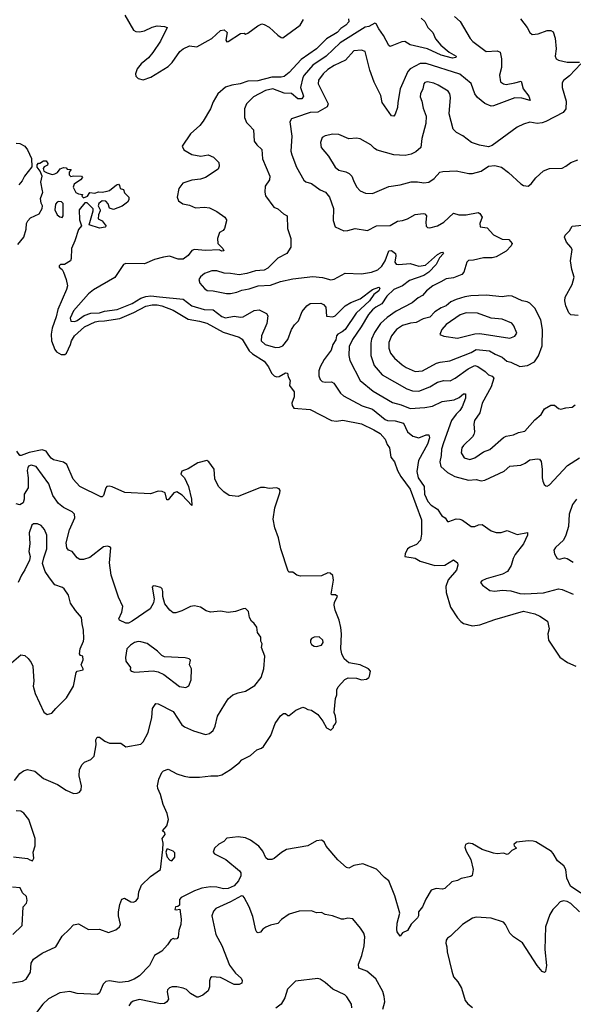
# Model space of a CAD drawing. Extents: x 2133489 to 2292442, y 756223 to 916462.
# Tile 178 of 256: x 2188093 to 2192535, y 837934 to 845829. Entities that reach past the tile are written whole.
import ezdxf

# ---------------------------------------------------------------- set-up
doc = ezdxf.new("R2010")
doc.units = 0

msp = doc.modelspace()

# ---------------------------------------------------------------- linework, layer by layer
at = {"layer": '0CON20XD'}
for points in [[(2190730, 845835), (2190735, 845812.5), (2190711.2, 845785), (2190671.1, 845758.9), (2190639.2, 845725), (2190553.8, 845676.2), (2190475, 845594.5), (2190351.5, 845508.5), (2190254.4, 845405), (2190215, 845373.6), (2190191.5, 845368.5), (2190115, 845368.8), (2190005, 845338.3), (2189925, 845336.7), (2189861.2, 845315), (2189795, 845304.7), (2189743.4, 845286.6), (2189682.5, 845235), (2189645, 845170), (2189624.3, 845115), (2189565.5, 845015), (2189539.3, 844980.7), (2189465, 844914.4), (2189398, 844815), (2189410, 844785), (2189475, 844748.9), (2189545.7, 844734.3), (2189605, 844744.2), (2189647.1, 844727.1), (2189691.4, 844685), (2189693.3, 844655), (2189685, 844630), (2189585, 844563.1), (2189545, 844550.6), (2189475, 844541.4), (2189403.1, 844516.9), (2189371.4, 844475), (2189357.5, 844405), (2189366.7, 844375), (2189403.4, 844353.4), (2189455, 844341.9), (2189505, 844321.4), (2189575, 844325.7), (2189615, 844320), (2189675, 844290.8), (2189740, 844245), (2189753.3, 844225), (2189753.3, 844215), (2189736.2, 844155), (2189725, 844137.5), (2189696.4, 844123.6), (2189680, 844075), (2189683, 844033), (2189722.5, 843995), (2189730, 843975), (2189715, 843973.3), (2189693.9, 843983.9), (2189585, 843978.9), (2189495, 843986.9), (2189475, 843978), (2189445, 843938), (2189405, 843907.5), (2189365, 843907.5), (2189295, 843933.8), (2189245.8, 843924.2), (2189175, 843905.6), (2189095, 843870), (2188945.9, 843874.1), (2188925, 843866.2), (2188857.8, 843762.2), (2188685, 843663.3), (2188645, 843629.4), (2188525, 843495.6), (2188499.5, 843435), (2188505, 843412.5), (2188535, 843408.9), (2188555, 843416.6), (2188611.7, 843458.3), (2188665, 843476.1), (2188735, 843478.4), (2188775, 843491.9), (2188875, 843504.8), (2188995, 843554.3), (2189064.9, 843595.1), (2189105, 843610), (2189144.5, 843614.5), (2189214.1, 843605.9), (2189405, 843588.2), (2189473.6, 843533.6), (2189573.9, 843503.9), (2189645, 843502.2), (2189715, 843448.2), (2189745, 843437.1), (2189815, 843452.3), (2189865, 843443.8), (2189885, 843446.4), (2189975, 843497.1), (2190015, 843503.3), (2190074.3, 843474.3), (2190084.2, 843454.2), (2190075.9, 843394.1), (2190034.6, 843295), (2190030, 843255), (2190062, 843225), (2190145, 843199.4), (2190177, 843203), (2190203.3, 843215), (2190245, 843263.3), (2190274.2, 843345), (2190298, 843382), (2190331.4, 843415), (2190359.7, 843490.3), (2190397.5, 843535), (2190425, 843554.2), (2190510, 843555), (2190530, 843545), (2190548.8, 843525), (2190555, 843452.5), (2190605, 843446.4), (2190625, 843455.6), (2190705, 843535.5), (2190749.5, 843560.5), (2190825, 843590), (2190924.8, 843665.2), (2190975, 843684.3), (2190983.1, 843675), (2190974.6, 843655), (2190933.9, 843626.1), (2190898.8, 843575), (2190793.3, 843476.7), (2190705.3, 843345), (2190681.8, 843325), (2190645, 843307), (2190635.2, 843295), (2190628.6, 843261.4), (2190605.2, 843225), (2190592.3, 843177.7), (2190536.7, 843103.3), (2190505, 843044.2), (2190493.5, 843013.5), (2190494.5, 842974.5)], [(2188935.7, 845865.7), (2189006.7, 845745), (2189025, 845733.8), (2189055, 845730), (2189095, 845739.2), (2189155, 845768.8), (2189195, 845778.8), (2189255, 845773.8), (2189276.7, 845765), (2189224.2, 845655.8), (2189162, 845565), (2189127.6, 845522.4), (2189068.8, 845475), (2189036, 845435), (2189021.2, 845395), (2189026.4, 845376.4), (2189045, 845357.5), (2189085, 845347.5), (2189145, 845367.5), (2189285, 845453.3), (2189315.6, 845484.4), (2189377.6, 845572.4), (2189404.5, 845595.5), (2189455, 845619.2), (2189515, 845610.8), (2189605, 845661.4), (2189635, 845678), (2189705, 845743.3), (2189735, 845747.5), (2189756.7, 845725), (2189747.5, 845665), (2189755, 845650), (2189765, 845652.5), (2189865, 845717.5), (2189895, 845720), (2189905, 845712.5), (2189925, 845720), (2190005, 845779.2), (2190035, 845794.2), (2190055, 845791.2), (2190095, 845770), (2190163.6, 845703.6), (2190190, 845685), (2190205, 845683.8), (2190344.2, 845785.8), (2190370.9, 845829.1)], [(2191315, 845840.6), (2191345, 845812.9), (2191367.5, 845765), (2191407.8, 845725), (2191430.6, 845675), (2191472.2, 845625), (2191537.8, 845567.8), (2191595.6, 845535.6), (2191591.2, 845525), (2191565, 845519.6), (2191475, 845545.3), (2191365, 845594.3), (2191225, 845627.5), (2191184.3, 845654.3), (2191157.9, 845652.1), (2191065, 845613.8), (2191055, 845622), (2191012.3, 845702.3), (2190975.7, 845755.7), (2190954, 845795), (2190941.9, 845801.9), (2190895, 845773.3), (2190865, 845768), (2190665, 845643.7), (2190553.4, 845536.6), (2190444.7, 845465), (2190376.1, 845385), (2190365.8, 845365), (2190345.3, 845285), (2190370, 845215), (2190358, 845195), (2190324, 845195), (2190275, 845237.8), (2190215, 845239.7), (2190125, 845274.6), (2190065, 845261.2), (2189969.5, 845210.5), (2189912.9, 845155), (2189896.9, 845115), (2189895.8, 845045), (2189914, 845005), (2189935, 844984), (2189970, 844945), (2189974, 844855), (2189996.2, 844825), (2190037.3, 844787.3), (2190042, 844712), (2190098.9, 844575), (2190098.1, 844545), (2190064, 844495), (2190060, 844445), (2190065.9, 844415.9), (2190133.3, 844325), (2190165, 844311.2), (2190210.9, 844270.9), (2190240, 844255), (2190242, 844155), (2190268.8, 844075), (2190268, 844005), (2190236.4, 843953.6), (2190164.6, 843915.4), (2190085, 843836.2), (2190055, 843819.2), (2189985, 843814.4), (2189915, 843792.9), (2189855, 843782.2), (2189785, 843794.6), (2189735, 843796.2), (2189675, 843815.3), (2189635.4, 843815.4), (2189576, 843795), (2189545, 843765.7), (2189531.9, 843745), (2189538.6, 843715), (2189575, 843673.3), (2189598.3, 843658.3), (2189645.4, 843655.4), (2189753.6, 843633.6), (2189785, 843634.5), (2189835.4, 843644.6), (2189875, 843660.8), (2189935, 843670), (2190005.6, 843694.4), (2190105, 843699.2), (2190185, 843728.6), (2190285, 843751.8), (2190445, 843769.4), (2190522.1, 843762.1), (2190588.3, 843741.7), (2190615, 843748.6), (2190705, 843797.5), (2190835, 843791.1), (2190915.4, 843804.6), (2190967.3, 843822.7), (2190998.3, 843851.7), (2191025.7, 843894.3), (2191053.8, 843976.2), (2191075, 843978.8), (2191108.6, 843955), (2191112.3, 843935), (2191102.2, 843885), (2191115, 843869.4), (2191135, 843864.6), (2191225, 843873.2), (2191295, 843853.2), (2191348.7, 843861.3), (2191445, 843946.2), (2191475, 843962.9), (2191485, 843963.8), (2191493.8, 843955), (2191461.5, 843918.5), (2191435, 843867.1), (2191375, 843803.3), (2191335, 843776.9), (2191221.2, 843738.8), (2191165, 843694.6), (2191095, 843665.3), (2191038, 843612), (2190998.9, 843551.1), (2190951.5, 843525), (2190925, 843502.2), (2190891.2, 843465), (2190833.7, 843366.3), (2190764.3, 843265.7), (2190737.6, 843207.6), (2190733.8, 843135), (2190742.7, 843095), (2190825.3, 842935.3), (2190930.1, 842850.1), (2191085, 842758.8), (2191155, 842740.3), (2191225, 842710.9), (2191345, 842718.8), (2191405, 842728.9), (2191483.3, 842766.7), (2191578.2, 842781.8), (2191619.8, 842800.2), (2191655, 842829.4), (2191668.7, 842828.7), (2191671.2, 842795), (2191642.7, 842725), (2191625.5, 842695), (2191594.6, 842665), (2191558.7, 842615), (2191493.6, 842436.4), (2191476.2, 842385), (2191475.6, 842334.4), (2191463.1, 842285), (2191472, 842245), (2191525, 842198.1), (2191583.8, 842165), (2191695, 842136.7), (2191755, 842142.2), (2191795, 842131.4), (2191825, 842137.1), (2191979.8, 842210.2), (2192025, 842248.5), (2192115, 842258.2), (2192147.9, 842272.1), (2192185, 842300), (2192248.3, 842308.3), (2192263.9, 842303.9), (2192275.8, 842285.8), (2192285.8, 842225), (2192283.9, 842156.1), (2192289.2, 842129.2), (2192301.2, 842101.2), (2192315, 842090), (2192325, 842088.8), (2192345, 842098.8), (2192488, 842255), (2192585, 842316.2)], [(2191580.8, 845855), (2191627.5, 845815), (2191707.9, 845677.9), (2191728, 845655), (2191835, 845574.4), (2191925, 845577.8), (2191947, 845567), (2191959.6, 845515), (2191959.6, 845445), (2191943, 845383), (2191951.7, 845331.7), (2191973.8, 845315), (2191995, 845309.1), (2192065, 845323.6), (2192117.5, 845335), (2192133.6, 845275), (2192177.5, 845215), (2192189.7, 845180.3), (2192120.6, 845200.6), (2192065, 845202.9), (2191895, 845137.8), (2191875, 845135.5), (2191825, 845155.4), (2191765, 845206), (2191745.4, 845235.4), (2191715, 845316), (2191625, 845391.8), (2191355, 845476.2), (2191305, 845477.7), (2191225.9, 845434.1), (2191206.7, 845413.3), (2191146.5, 845275), (2191126.4, 845163.6), (2191125.5, 845125), (2191105, 845071.2), (2191093.9, 845056.1), (2191075, 845058.8), (2191001.9, 845165), (2190989.8, 845219.8), (2190938, 845328), (2190901.8, 845425), (2190864.2, 845574.2), (2190835, 845584.3), (2190775, 845579.4), (2190706.9, 845503.1), (2190615, 845460.4), (2190565, 845428), (2190529.2, 845395), (2190491.5, 845345), (2190486.7, 845315), (2190569.5, 845155), (2190560.3, 845129.7), (2190485, 845087.6), (2190425, 845085.4), (2190306.8, 845043.2), (2190275, 845033.3), (2190260.5, 845009.5), (2190275.6, 844895), (2190268.6, 844775), (2190276.1, 844743.9), (2190314.3, 844645), (2190371.7, 844541.7), (2190388.3, 844528.3), (2190435, 844514.3), (2190505, 844465.7), (2190545.5, 844445.5), (2190578, 844405), (2190611.4, 844315), (2190609.5, 844219.5), (2190625, 844166.7), (2190695, 844136), (2190725, 844137.5), (2190785, 844154.2), (2190885, 844139.2), (2190955, 844175.5), (2191065, 844178.6), (2191125, 844212.2), (2191165, 844217.8), (2191205, 844231.8), (2191265, 844267.5), (2191330, 844275), (2191345, 844271.2), (2191355.8, 844255), (2191350.6, 844205), (2191355, 844172.5), (2191365, 844161.2), (2191385, 844160), (2191445, 844176.9), (2191495, 844205.6), (2191575, 844277.8), (2191615.4, 844265.4), (2191674.7, 844264.7), (2191772.4, 844282.4), (2191786, 844275), (2191803.8, 844245), (2191784.3, 844195), (2191788.3, 844168.3), (2191845, 844159.2), (2191894.6, 844104.6), (2191965, 844068.9), (2192017.5, 844065), (2192043.8, 844035), (2192037.5, 844015), (2191997, 843973), (2191915, 843926.7), (2191885, 843920), (2191815, 843918.2), (2191735, 843900), (2191695, 843898.8), (2191681.2, 843885), (2191657.5, 843805), (2191640, 843785), (2191575, 843759.1), (2191515, 843752.1), (2191471.8, 843728.2), (2191409.2, 843695), (2191357.5, 843655), (2191325, 843616.7), (2191290.3, 843599.7), (2191242.7, 843557.3), (2191115, 843491.2), (2191040.3, 843439.7), (2190987.3, 843392.7), (2190938.7, 843321.3), (2190915, 843266.2), (2190909.2, 843235), (2190910, 843135), (2190938.5, 843055), (2191001.5, 842981.5), (2191200.1, 842870.1), (2191245, 842852.9), (2191295, 842850.4), (2191384.7, 842885.3), (2191446.6, 842923.4), (2191495, 842936.7), (2191546.7, 842933.3), (2191588.1, 842955), (2191690.5, 843029.5), (2191745, 843054.8), (2191768.8, 843048.8), (2191828.8, 843008.8), (2191855, 842980), (2191885, 842970.5), (2191896.2, 842955), (2191875.8, 842884.2), (2191804.6, 842755), (2191783.8, 842676.2), (2191743.1, 842615), (2191736.9, 842585), (2191743.1, 842525), (2191737.2, 842502.8), (2191726.2, 842483.8), (2191653.1, 842415), (2191639.5, 842395), (2191636.2, 842355), (2191658.6, 842315), (2191705, 842303.2), (2191743.6, 842316.4), (2191815, 842364.4), (2191865, 842382.9), (2191975, 842480), (2191995, 842490), (2192055, 842500.5), (2192095, 842518), (2192145, 842528.6), (2192186.1, 842573.9), (2192225, 842620), (2192276.4, 842663.6), (2192305, 842708.8), (2192355, 842738.8), (2192385, 842737.5), (2192415, 842711.2), (2192435, 842706), (2192475, 842717.5), (2192525, 842722), (2192548.8, 842741.2)], [(2192110, 845835), (2192163.8, 845765), (2192186.7, 845725), (2192205, 845710), (2192252.5, 845715), (2192325, 845741.1), (2192355, 845741.4), (2192372.1, 845732.1), (2192389.5, 845679.5), (2192398.5, 845595), (2192390, 845535), (2192396.2, 845515), (2192415, 845503.1), (2192485, 845487.5), (2192585, 845487.1)], [(2192596, 845475), (2192505, 845378.8), (2192455, 845340), (2192446.8, 845323.2), (2192445.6, 845285), (2192477.5, 845175), (2192475.5, 845114.5), (2192454.5, 845085.5), (2192315, 845011.5), (2192285, 845001.1), (2192245, 844995.7), (2192185, 845006.2), (2192135, 844991.2), (2192085, 844966), (2191885, 844820), (2191855, 844810), (2191782.1, 844822.1), (2191717.5, 844845), (2191648.8, 844898.8), (2191596.7, 844925), (2191571.2, 844951.2), (2191538, 845075), (2191548.9, 845205), (2191543.1, 845235), (2191530, 845255), (2191450, 845305), (2191415, 845319.6), (2191365, 845329.1), (2191345, 845326.4), (2191335.6, 845315), (2191326.6, 845273.4), (2191308.8, 845235), (2191305, 845210), (2191320, 845175), (2191329.1, 845119.1), (2191354.2, 845055), (2191353, 844997), (2191318.8, 844875), (2191311.2, 844805), (2191270.7, 844769.3), (2191235, 844750), (2191185, 844740), (2191095, 844744), (2190962.1, 844782.1), (2190940, 844795), (2190910, 844825), (2190825, 844873.8), (2190795, 844880), (2190735, 844872.5), (2190655, 844907.8), (2190605, 844910.6), (2190543, 844897), (2190521.2, 844885), (2190505.8, 844845), (2190513.1, 844805), (2190570.8, 844735), (2190625.4, 844645.4), (2190655, 844622.5), (2190709.6, 844609.6), (2190736.3, 844596.3), (2190759.2, 844575), (2190770.8, 844539.2), (2190795, 844488), (2190825.5, 844455.5), (2190867.9, 844437.9), (2190925, 844435.8), (2191055, 844490.8), (2191145, 844504), (2191235, 844530), (2191285, 844530), (2191335, 844521.1), (2191375, 844526.9), (2191419.2, 844555), (2191463.8, 844605), (2191487.3, 844612.7), (2191595, 844616), (2191696.4, 844596.4), (2191725, 844596.2), (2191795.6, 844614.4), (2191855, 844653.8), (2191905, 844660), (2191957.5, 844645), (2192015, 844603.3), (2192115, 844513.3), (2192135, 844500), (2192173.6, 844493.6), (2192197.7, 844512.3), (2192235, 844560), (2192295, 844616.2), (2192345, 844636.2), (2192445, 844638.8), (2192475.7, 844654.3), (2192515, 844683.3), (2192572.5, 844705)], [(2188065, 844838.6), (2188095, 844836.9), (2188134.2, 844815), (2188156.9, 844785), (2188189.2, 844715), (2188191.7, 844648.3), (2188132.9, 844575), (2188112.3, 844537.7), (2188086.6, 844503.4)], [(2188079.1, 844025), (2188127.1, 844085), (2188145, 844150), (2188147.1, 844195), (2188159.4, 844215), (2188181.1, 844238.9), (2188248.7, 844271.3), (2188274, 844315), (2188277.5, 844335), (2188265, 844357.5), (2188261.1, 844395), (2188280, 844445), (2188277.7, 844457.7), (2188264.2, 844525.8), (2188272.5, 844575), (2188257.5, 844615), (2188233.3, 844645), (2188232.5, 844665), (2188245, 844677.5), (2188255, 844677.5), (2188285, 844697.5), (2188306.1, 844696.1), (2188320, 844675), (2188316.4, 844663.6), (2188290.7, 844649.3), (2188282.5, 844635), (2188287.5, 844615), (2188315, 844600), (2188355, 844587.5), (2188375, 844592.5), (2188396.7, 844603.3), (2188417, 844633), (2188445, 844642.5), (2188465, 844640), (2188475, 844630), (2188507.5, 844627.5), (2188490, 844605), (2188490, 844585), (2188505, 844572.5), (2188525, 844577.5), (2188590, 844575), (2188596.1, 844563.9), (2188580, 844545), (2188530.7, 844509.3), (2188523.3, 844485), (2188545, 844443.3), (2188565, 844433.3), (2188598.3, 844428.3), (2188592.5, 844415), (2188605, 844400), (2188636.4, 844413.6), (2188655, 844442.5), (2188695, 844438.8), (2188725, 844448), (2188755, 844446.2), (2188795, 844453.3), (2188815, 844460), (2188870, 844505), (2188885, 844510), (2188895, 844500), (2188900, 844475), (2188926.4, 844466.4), (2188935, 844440), (2188970, 844405), (2188970, 844385), (2188957.5, 844365), (2188915, 844333.3), (2188845, 844307.5), (2188815, 844317.5), (2188803.6, 844353.6), (2188785, 844373.3), (2188755, 844376.7), (2188727.5, 844355), (2188722.5, 844335), (2188740, 844305), (2188740, 844295), (2188725.8, 844265), (2188722.5, 844232.5), (2188755, 844216.7), (2188786.2, 844173.8)], [(2188786.2, 844173.8), (2188780, 844165), (2188735, 844158), (2188650, 844185), (2188682.5, 844295), (2188681.7, 844311.7), (2188635, 844360), (2188615, 844360), (2188570, 844305), (2188572.5, 844225), (2188590, 844175), (2188564, 844146), (2188536, 844055), (2188509.2, 843995), (2188506.2, 843915), (2188500, 843895), (2188453.3, 843866.7), (2188420, 843865), (2188408.8, 843855), (2188408.8, 843845), (2188433.3, 843825), (2188443.9, 843803.9), (2188466.2, 843745), (2188476.1, 843696.1), (2188468.6, 843665), (2188400, 843505), (2188386.7, 843446.7), (2188354.1, 843355), (2188347.2, 843307.2), (2188349.1, 843255), (2188374.4, 843185), (2188390, 843165), (2188425, 843144.5), (2188455, 843143.5), (2188470, 843155), (2188501.1, 843225), (2188508.2, 843255), (2188534.1, 843295), (2188612.1, 843365), (2188700, 843405), (2188725, 843412.8), (2188775, 843413.6), (2188898.1, 843431.9), (2189010.3, 843479.7), (2189105, 843531.7), (2189155, 843542.4), (2189195, 843543), (2189235, 843534.8), (2189325, 843500.3), (2189445, 843426.8), (2189535, 843411.9), (2189594.8, 843394.8), (2189725, 843324.2), (2189855, 843283.8), (2189877.9, 843267.9), (2189934.1, 843175), (2189960.8, 843150.8), (2190055, 843089.5), (2190088.5, 843045), (2190114.5, 842995), (2190135, 842974.5), (2190155, 842966.5), (2190175, 842967.8), (2190225, 842998), (2190242.5, 842995), (2190248, 842965), (2190263.8, 842935), (2190259.2, 842895), (2190295.8, 842845), (2190294.2, 842805), (2190278, 842755), (2190278.8, 842735), (2190292.9, 842712.9), (2190425, 842703.1), (2190595, 842615.6), (2190635, 842610.5), (2190685, 842617.5), (2190835, 842587.1), (2190935, 842541.2), (2190985, 842511.5), (2191026.5, 842465), (2191042.1, 842422.1), (2191059.2, 842395), (2191071.2, 842321.2), (2191099.2, 842285), (2191123.5, 842213.5), (2191151.5, 842165), (2191227.1, 842065), (2191317.5, 841817.5), (2191317.7, 841705), (2191309.2, 841655), (2191278.2, 841621.8), (2191225, 841600.4), (2191205.7, 841585), (2191186.2, 841545), (2191183.3, 841525), (2191265, 841511.1), (2191305, 841487.1), (2191425, 841451.9), (2191505, 841455.7), (2191575, 841497.5), (2191606.2, 841475), (2191608.8, 841455), (2191596.9, 841415), (2191531.9, 841338.1), (2191511.1, 841285), (2191514.4, 841235), (2191550.5, 841119.5), (2191605, 841032.5), (2191633.3, 841003.3), (2191655, 840988.6), (2191725, 840967.5), (2191785, 840975.6), (2191905, 841020.6), (2192135, 841086.7), (2192225, 841065.7), (2192265, 841047.5), (2192326.7, 841005), (2192340, 840945), (2192330, 840905), (2192336, 840855), (2192427.6, 840717.6), (2192489.2, 840675), (2192555.3, 840645.3)], [(2188435, 844242.5), (2188443, 844257), (2188441.2, 844355), (2188429.4, 844369.4), (2188405, 844371.4), (2188393.5, 844366.5), (2188380.9, 844349.1), (2188374, 844305), (2188394.1, 844264.1), (2188415, 844247.5), (2188435, 844242.5)], [(2192575, 843457.9), (2192515, 843463.6), (2192498.1, 843478.1), (2192474.5, 843535), (2192466.4, 843575), (2192470, 843605), (2192524.5, 843705), (2192540.5, 843765), (2192522.9, 843825), (2192513.3, 843895), (2192525.6, 843985), (2192515.8, 844005), (2192479.2, 844045), (2192464.3, 844085), (2192469.1, 844100.9), (2192503, 844137), (2192525, 844173.3), (2192605, 844182.5)], [(2191265, 843007.7), (2191325, 843013.1), (2191438, 843075), (2191466.1, 843083.9), (2191545, 843093.1), (2191715, 843159.6), (2191755, 843185.4), (2191862.8, 843172.8), (2191906.9, 843146.9), (2191965, 843123.8), (2192002, 843092), (2192035, 843083.5), (2192105, 843047.1), (2192167.5, 843055), (2192223.8, 843085), (2192255, 843133.3), (2192284.6, 843215), (2192288.6, 843345), (2192275, 843422.5), (2192227, 843517), (2192186.7, 843555), (2192165.7, 843565.7), (2192123.4, 843573.4), (2192045, 843610.8), (2192014.2, 843614.2), (2191965, 843605.6), (2191835, 843620), (2191713.7, 843613.7), (2191665, 843606.9), (2191595, 843586.2), (2191552.6, 843567.4), (2191514.3, 843535), (2191475, 843518.2), (2191425, 843486.2), (2191385, 843444.7), (2191330.9, 843429.1), (2191275, 843400.7), (2191230, 843395), (2191165, 843376.6), (2191116.5, 843345), (2191076.2, 843295), (2191055, 843240), (2191054.6, 843195), (2191069.5, 843155), (2191100.6, 843115), (2191161.2, 843061.2), (2191195, 843040), (2191265, 843007.7)], [(2192025, 843274.5), (2192065, 843291.9), (2192082.9, 843315), (2192057.8, 843375), (2192040.8, 843395), (2191965, 843427.9), (2191875, 843436.2), (2191765, 843476.1), (2191675, 843477.8), (2191626.4, 843463.6), (2191515.7, 843385), (2191479.2, 843345), (2191463.3, 843305), (2191495, 843291.2), (2191605, 843275.5), (2191745, 843308.9), (2191785, 843311.5), (2192025, 843274.5)], [(2190494.5, 842974.5), (2190504.4, 842944.4), (2190518.8, 842928.8), (2190545, 842922.9), (2190595, 842925.6), (2190614, 842915), (2190666.7, 842835), (2190691.9, 842811.9), (2190841.5, 842731.5), (2190925, 842706.2), (2191025, 842621.8), (2191045, 842614.6), (2191105, 842611.5), (2191173.8, 842595), (2191205.6, 842525), (2191248.5, 842488.5), (2191295, 842476.7), (2191355, 842500), (2191375, 842500), (2191380, 842475), (2191365.3, 842425), (2191292.7, 842295), (2191280, 842205), (2191290.8, 842155), (2191337.2, 842085), (2191340.6, 842025), (2191366.5, 841965), (2191395.7, 841935), (2191445.4, 841905.4), (2191479.7, 841849.7), (2191505.7, 841835.7), (2191526, 841806), (2191535, 841804.2), (2191595, 841825.5), (2191625, 841824.6), (2191647, 841817), (2191715, 841765.7), (2191745, 841764.2), (2191775, 841778), (2191805, 841781.2), (2191875, 841730.8), (2191915, 841715.8), (2191955, 841718), (2192005, 841733.8), (2192085, 841702.2), (2192167.1, 841717.1), (2192167.5, 841695), (2192134, 841626), (2192068, 841542), (2192051.3, 841508.7), (2192036.2, 841453.8), (2192008, 841405), (2191967.2, 841382.8), (2191835, 841346.7), (2191801.1, 841328.9), (2191790, 841315), (2191806.2, 841295), (2191865, 841251.9), (2191905, 841247.3), (2191965, 841253.5), (2192035, 841250), (2192105, 841228.2), (2192145, 841224.7), (2192295, 841232.9), (2192415.5, 841265.5), (2192445, 841261.4), (2192535, 841223.9)], [(2189405, 842166.7), (2189415.9, 842155.9), (2189448.8, 842085), (2189472, 841985), (2189475, 841932.5), (2189396.6, 842016.6), (2189355, 842042), (2189331.2, 842035), (2189285, 841980), (2189275, 841980), (2189260, 842035), (2189236.2, 842046.2), (2189205, 842049.2), (2189142, 842028), (2188937.6, 842037.6), (2188835, 842083.6), (2188811.1, 842088.9), (2188793.8, 842086.2), (2188783.6, 842076.4), (2188765, 842012.5), (2188755, 842002.5), (2188745, 842002.5), (2188575, 842086.2), (2188521.1, 842145), (2188471.9, 842261.9), (2188445, 842280.8), (2188365, 842298.5), (2188345, 842312.2), (2188326.7, 842336.7), (2188305, 842368.8), (2188275, 842380.8), (2188170.6, 842359.4), (2188103.9, 842333.9), (2188093.3, 842335), (2188070.3, 842370.3)], [(2188035, 838105.8), (2188115, 838120.7), (2188144.4, 838135.6), (2188179.3, 838190.7), (2188186.7, 838265), (2188204.2, 838295), (2188274.5, 838345.5), (2188382.9, 838395), (2188435, 838480), (2188491.2, 838535), (2188525, 838571.4), (2188565, 838580.8), (2188645, 838534.4), (2188735, 838538), (2188805, 838509.4), (2188865, 838530.6), (2188894.4, 838555), (2188903.3, 838575), (2188886.4, 838645), (2188885.4, 838675), (2188898.1, 838735), (2188913.9, 838776.1), (2188935, 838786.2), (2188985, 838756), (2189005, 838754), (2189025, 838761.2), (2189044.2, 838785), (2189048.5, 838835), (2189069.5, 838890.5), (2189141.7, 838958.3), (2189222.9, 839015), (2189242.5, 839175), (2189243.3, 839225), (2189236.7, 839265), (2189260, 839295), (2189258.3, 839308.3), (2189240, 839325), (2189274, 839365), (2189286.7, 839415), (2189277.5, 839465), (2189245.6, 839535), (2189224.1, 839615.9), (2189201.5, 839665), (2189200, 839685), (2189210.3, 839739.7), (2189235, 839792.5), (2189247.5, 839805), (2189285, 839820), (2189355, 839781.2), (2189412.4, 839762.4), (2189455, 839756.7), (2189535.5, 839754.5), (2189627.5, 839767.5), (2189683.6, 839766.4), (2189715.9, 839774.1), (2189785, 839816.2), (2189857.7, 839872.3), (2189875, 839893.3), (2189945, 839928.8), (2189995, 839973.3), (2190032.7, 839987.3), (2190048.7, 840001.3), (2190109.5, 840090.5), (2190143.3, 840185), (2190185, 840247.5), (2190210, 840265), (2190226.4, 840266.4), (2190245, 840250), (2190255, 840250), (2190308.3, 840291.7), (2190365, 840316), (2190381.7, 840311.7), (2190405, 840298.8), (2190435, 840292.5), (2190485, 840257.5), (2190526.7, 840205), (2190555, 840150), (2190588.3, 840131.7), (2190610, 840155), (2190610, 840165), (2190625, 840180), (2190631.7, 840198.3), (2190627.5, 840245), (2190617.5, 840275), (2190627.5, 840385), (2190637.5, 840415), (2190637.5, 840455), (2190649.3, 840480.7), (2190700.7, 840539.3), (2190728.3, 840551.7), (2190795, 840548.8), (2190835, 840536), (2190875, 840541.2), (2190895, 840554), (2190900.8, 840565), (2190906.7, 840605), (2190892, 840625), (2190825, 840656.9), (2190733, 840673), (2190697.5, 840705), (2190676.7, 840745), (2190669.2, 840785), (2190674.1, 840905), (2190670, 840955), (2190657.3, 841015), (2190624.3, 841095), (2190615.8, 841135), (2190620.3, 841159.7), (2190642.5, 841205), (2190626.4, 841216.4), (2190597.5, 841217.5), (2190593.3, 841223.3), (2190612, 841335), (2190605, 841372.5), (2190585, 841390), (2190565, 841393.8), (2190515, 841370), (2190345, 841367.5), (2190317.5, 841375), (2190285, 841398.8), (2190255, 841398.8), (2190247.7, 841407.7), (2190188.1, 841585), (2190168.5, 841675), (2190140, 841755), (2190126.7, 841825), (2190139.1, 841915), (2190180.6, 842035), (2190181.9, 842055), (2190176, 842066), (2190155, 842075.4), (2190095, 842070), (2190058.5, 842078.5), (2190025, 842078.7), (2189845.3, 842004.7), (2189773.3, 842015), (2189732.1, 842042.1), (2189687.5, 842085), (2189657.7, 842147.7), (2189654, 842225), (2189611.2, 842285), (2189595, 842294), (2189523.3, 842275), (2189445, 842227.5), (2189395, 842210), (2189386.7, 842185), (2189405, 842166.7)], [(2188052.4, 839727.6), (2188095, 839786), (2188125, 839806.7), (2188155, 839816.7), (2188215, 839802.5), (2188284.3, 839744.3), (2188397.6, 839697.6), (2188465, 839651.4), (2188525, 839623.8), (2188555, 839626), (2188574.3, 839635.7), (2188586.8, 839653.2), (2188590, 839685), (2188570, 839765), (2188574.2, 839815), (2188591.2, 839855), (2188612.5, 839875), (2188663.6, 839896.4), (2188690, 839925), (2188706, 840015), (2188704, 840056), (2188715, 840076.7), (2188735, 840076.2), (2188776.7, 840045), (2188815, 840029.4), (2188905, 840026.9), (2188945, 839998.2), (2189065, 840019.2), (2189085, 840038), (2189125, 840113.3), (2189154.4, 840235), (2189160, 840305), (2189185, 840345.8), (2189205, 840342.9), (2189325, 840281.9), (2189395, 840176.2), (2189415, 840158), (2189486.8, 840126.8), (2189585, 840096.9), (2189615, 840104.3), (2189645, 840128.8), (2189661.4, 840165), (2189680, 840245), (2189740.5, 840339.5), (2189765, 840382.5), (2189803.9, 840416.1), (2189845, 840432), (2189905, 840444), (2189979.4, 840490.6), (2190030, 840555), (2190052.9, 840625), (2190060, 840725), (2190034.3, 840794.3), (2190038.8, 840825), (2190026.7, 840845), (2190028.3, 840878.3), (2190002, 840915), (2189995, 840957.5), (2189975, 840987.5), (2189952.5, 841005), (2189937.5, 841035), (2189930, 841085), (2189905, 841106.7), (2189885, 841106), (2189825, 841083.3), (2189765, 841074.4), (2189704.3, 841085.7), (2189625, 841077.8), (2189588.6, 841088.6), (2189545, 841117.8), (2189495, 841129.1), (2189465, 841123.6), (2189395, 841089.5), (2189345, 841074.3), (2189325, 841074.3), (2189299.2, 841095), (2189258.1, 841145), (2189241.4, 841205), (2189242, 841245), (2189235.7, 841265.7), (2189225, 841276.7), (2189186.4, 841286.4), (2189165, 841290), (2189155, 841280), (2189172, 841185), (2189167.3, 841152.7), (2189140, 841105), (2188996.2, 841005), (2188965, 840990), (2188945, 840990), (2188895, 841014), (2188888.8, 841025), (2188912.5, 841077.5), (2188921.2, 841125), (2188885, 841197.5), (2188827.7, 841375), (2188812.7, 841475), (2188824, 841594), (2188815, 841603.3), (2188797.7, 841607.7), (2188765, 841602.5), (2188655, 841517.9), (2188605, 841500), (2188575, 841500), (2188555, 841514.4), (2188515, 841563.6), (2188484.7, 841574.7), (2188472.5, 841595), (2188465.4, 841635), (2188491.9, 841738.1), (2188535.5, 841835), (2188534.3, 841865), (2188515, 841881.9), (2188445, 841917.1), (2188405, 841949.2), (2188358.1, 842015), (2188326.2, 842106.2), (2188225, 842246.8), (2188185, 842257.5), (2188165, 842247.8), (2188158.5, 842235), (2188154.2, 842215), (2188161.3, 842155), (2188160.5, 842075), (2188128, 842025), (2188128.6, 841985), (2188120, 841955), (2188095, 841938.8), (2188065, 841946.2)], [(2192560, 841985), (2192527.9, 841942.1), (2192500.5, 841865), (2192495.6, 841765), (2192474, 841695), (2192456.2, 841655), (2192392.4, 841597.6), (2192378, 841575), (2192383.8, 841545), (2192405, 841510), (2192425, 841503.8), (2192465, 841513.3), (2192485, 841510), (2192535, 841478)], [(2188333.1, 841353.1), (2188298.6, 841405), (2188277.3, 841467.3), (2188285.8, 841514.2), (2188311.4, 841585), (2188310.8, 841695), (2188291.2, 841741.2), (2188265, 841774), (2188235, 841787.1), (2188205, 841787.5), (2188190, 841775), (2188169.2, 841715), (2188174.3, 841625), (2188166.9, 841565), (2188177.5, 841525), (2188172.5, 841495), (2188135, 841416.7), (2188107.5, 841375), (2188082, 841315)], [(2188027.3, 840672.7), (2188103.4, 840736.6), (2188135, 840731.4), (2188162.5, 840707.5), (2188186.7, 840675), (2188200, 840645), (2188207.8, 840525), (2188202.2, 840485), (2188218.6, 840425), (2188287.7, 840277.7), (2188315, 840257.5), (2188351.7, 840268.3), (2188382.8, 840307.2), (2188469.3, 840390.7), (2188526.2, 840485), (2188546.2, 840595), (2188555, 840606), (2188602.5, 840615), (2188603.3, 840625), (2188586.2, 840655), (2188602.5, 840695), (2188600, 840725), (2188581.7, 840731.7), (2188573.3, 840745), (2188577.5, 840785), (2188606, 840845), (2188607.5, 840865), (2188605.8, 840935), (2188593.8, 840985), (2188590, 841035), (2188541.2, 841091.2), (2188500.3, 841150.3), (2188484, 841214), (2188450, 841265), (2188437.5, 841275), (2188375, 841297.5), (2188333.1, 841353.1)], [(2189425, 840474.3), (2189451.7, 840488.3), (2189468.1, 840535), (2189471.2, 840625), (2189456.7, 840655), (2189463, 840693), (2189453.6, 840703.6), (2189421.7, 840711.7), (2189255, 840720), (2189235, 840730), (2189199.2, 840765), (2189115, 840828.2), (2189065, 840841.5), (2189045, 840843.8), (2189015, 840835.4), (2188982.2, 840815), (2188951.8, 840785), (2188942.1, 840715), (2188944, 840685), (2188981.2, 840635), (2188980, 840615), (2188986.7, 840605), (2189017, 840597), (2189165, 840606.7), (2189205, 840600), (2189249.5, 840579.5), (2189375, 840482.5), (2189425, 840474.3)], [(2190475, 840804.4), (2190513.8, 840815), (2190528.1, 840835), (2190524.4, 840855), (2190495, 840880), (2190455, 840878.1), (2190433.6, 840866.4), (2190427.5, 840855), (2190427.1, 840835), (2190435, 840820), (2190455, 840807.1), (2190475, 840804.4)], [(2188045, 839115.8), (2188155, 839102.5), (2188175, 839092), (2188195, 839083.8), (2188206.7, 839106.7), (2188202.5, 839155), (2188216.7, 839205), (2188216.7, 839265), (2188168, 839415), (2188127.6, 839467.6), (2188102.3, 839482.3), (2188065, 839486.2)], [(2192595, 838824.3), (2192512.1, 838882.1), (2192483.6, 838946.4), (2192476, 839015), (2192458, 839045), (2192408, 839085), (2192374.4, 839144.4), (2192359.1, 839159.1), (2192235, 839236), (2192213.6, 839243.6), (2192175, 839243.8), (2192080, 839235), (2192057.5, 839215), (2192060, 839205), (2192080, 839185), (2192041.7, 839168.3), (2192015, 839140), (2192005, 839136.7), (2191975, 839146.2), (2191925, 839140), (2191895, 839146), (2191805, 839174.2), (2191725, 839220), (2191695, 839225.6), (2191671.2, 839215), (2191664, 839195), (2191675, 839162.5), (2191712, 839095), (2191732, 839015), (2191723, 838967), (2191711.7, 838958.3), (2191635, 838942), (2191605, 838926.2), (2191560, 838915), (2191505, 838863.3), (2191485, 838856.7), (2191435, 838862.5), (2191395, 838850), (2191351.7, 838778.3), (2191326.2, 838716.2), (2191294.1, 838675.9), (2191292.5, 838645), (2191285, 838628.8), (2191233.6, 838576.4), (2191205, 838526.7), (2191163.8, 838506.2), (2191145, 838480), (2191121.2, 838515), (2191119.2, 838535), (2191120.8, 838585), (2191142.5, 838665), (2191103.3, 838805), (2191055, 838923.3), (2191020.3, 838950.3), (2190956.6, 839016.6), (2190845, 839060.8), (2190775, 839047.1), (2190735, 839025.7), (2190715, 839031.4), (2190645, 839092.9), (2190553.2, 839203.2), (2190535.8, 839235.8), (2190515, 839251.2), (2190473.3, 839245), (2190405, 839204.5), (2190235, 839174.2), (2190195, 839151.2), (2190135, 839103.8), (2190115, 839096.2), (2190085, 839096.2), (2190068.3, 839108.3), (2190042.8, 839162.8), (2190011.2, 839201.2), (2189945, 839251.5), (2189905, 839270.4), (2189845, 839276.7), (2189755, 839265.9), (2189730.9, 839239.1), (2189690.4, 839219.6), (2189655, 839186.4), (2189645.5, 839155), (2189655, 839141.8), (2189747.8, 839095), (2189858.1, 839005), (2189867.2, 838987.2), (2189868.5, 838965), (2189849.6, 838925), (2189813.2, 838885), (2189765, 838862.9), (2189728.5, 838861.5), (2189675, 838873.8), (2189625, 838876.5), (2189555.6, 838864.4), (2189495.7, 838844.3), (2189389.4, 838790.6), (2189375.7, 838774.3), (2189375, 838730), (2189361.7, 838718.3), (2189343.3, 838715), (2189337.5, 838695), (2189348.8, 838691.2), (2189377, 838697), (2189388.3, 838618.3), (2189385.8, 838575), (2189371.2, 838525), (2189365, 838472.5), (2189355, 838460), (2189335, 838457.5), (2189325, 838462.5), (2189305, 838450), (2189279.3, 838410.7), (2189235, 838360.8), (2189175.5, 838324.5), (2189134.4, 838245), (2189055, 838162), (2189012.5, 838135), (2188962.6, 838117.4), (2188895, 838109.8), (2188815, 838122.7), (2188785, 838117.5), (2188761.9, 838095), (2188733.8, 838025), (2188716.7, 838013.3), (2188555, 838021.5), (2188495, 838038.2), (2188415, 838027.1), (2188325, 837977.8), (2188278.1, 837935), (2188212.7, 837847.3)], [(2189315, 839084.2), (2189337.1, 839115), (2189337.9, 839147.9), (2189325, 839161.9), (2189285, 839178.8), (2189273, 839177), (2189266.2, 839155), (2189275.7, 839115), (2189298.9, 839088.9), (2189315, 839084.2)], [(2188037.5, 838495), (2188112.5, 838565), (2188121.2, 838715), (2188146.7, 838745), (2188153.9, 838766.1), (2188148.3, 838798.3), (2188116.9, 838826.9), (2188098.1, 838868.1), (2188035, 838873.1)], [(2191007.7, 837895), (2191021.5, 837955), (2191017.8, 837997.8), (2191008.1, 838038.1), (2190949.5, 838139.5), (2190879.4, 838199.4), (2190813.3, 838225), (2190811.2, 838255), (2190839.2, 838325), (2190856.6, 838403.4), (2190861.4, 838475), (2190854, 838505), (2190828.8, 838545), (2190765, 838620), (2190725, 838626.2), (2190695, 838616.2), (2190675, 838617.5), (2190602.7, 838642.7), (2190545, 838654.2), (2190515, 838670), (2190475, 838668), (2190435, 838684), (2190335, 838680), (2190255, 838656.2), (2190193.8, 838615), (2190165, 838581.2), (2190105, 838569.2), (2190067, 838553), (2190043.4, 838536.6), (2190025, 838512.5), (2190007, 838507), (2189995, 838512.5), (2189987.7, 838527.7), (2189965, 838637.5), (2189935.5, 838715.5), (2189895, 838790), (2189885, 838801.2), (2189873.8, 838803.8), (2189784, 838755), (2189667.8, 838702.2), (2189648.9, 838681.1), (2189635.6, 838645), (2189665.7, 838495), (2189716.2, 838406.2), (2189777.2, 838247.2), (2189825, 838184.2), (2189869.2, 838145), (2189878, 838125), (2189875.7, 838104.3), (2189855, 838094.2), (2189815, 838094.3), (2189705, 838150.6), (2189635, 838153.8), (2189624.3, 838145.7), (2189615, 838122.5), (2189615.7, 838075), (2189605, 838042.5), (2189562.1, 838007.9), (2189525, 837992), (2189515, 837992), (2189465, 838021.5), (2189431.9, 838051.9), (2189405.9, 838064.1), (2189354.5, 838074.5), (2189315.5, 838074.5), (2189294.5, 838065.5), (2189279.7, 838050.3), (2189277.1, 838035), (2189287.1, 837975), (2189274.3, 837955), (2189255, 837940.6), (2189222.1, 837937.9), (2189055, 837972.2), (2189005, 837958.6), (2188985, 837946), (2188968.5, 837921.5)], [(2192584.6, 838675), (2192515, 838741.9), (2192485, 838758.6), (2192455, 838764.6), (2192430.6, 838755), (2192401.1, 838725), (2192371.8, 838695), (2192345.6, 838655), (2192312.2, 838555), (2192305.6, 838375), (2192320, 838245), (2192312.5, 838197.5), (2192305, 838190), (2192285, 838196.7), (2192245, 838246), (2192127.4, 838427.4), (2192056.2, 838475), (2192025, 838503.8), (2191990, 838575), (2191975, 838593.3), (2191875, 838623.8), (2191755, 838634), (2191726.7, 838625), (2191645, 838573.8), (2191549.7, 838480.3), (2191525, 838463.3), (2191515, 838447.5), (2191512.5, 838425), (2191521.4, 838395), (2191523.1, 838355), (2191559.5, 838199.5), (2191572.9, 838155), (2191608.6, 838115), (2191638.8, 838065), (2191668, 837965), (2191687.9, 837937.9), (2191725, 837908)], [(2190757.5, 837905), (2190754.2, 837935), (2190717.1, 837995), (2190700.6, 838010.6), (2190604.7, 838054.7), (2190545, 838110), (2190505, 838136.7), (2190485, 838142.5), (2190305, 838121.2), (2190242.5, 838055), (2190220.8, 837985), (2190192, 837935), (2190147.3, 837902.7)]]:
    msp.add_lwpolyline(points, dxfattribs=at)

doc.saveas('drawing.dxf')
